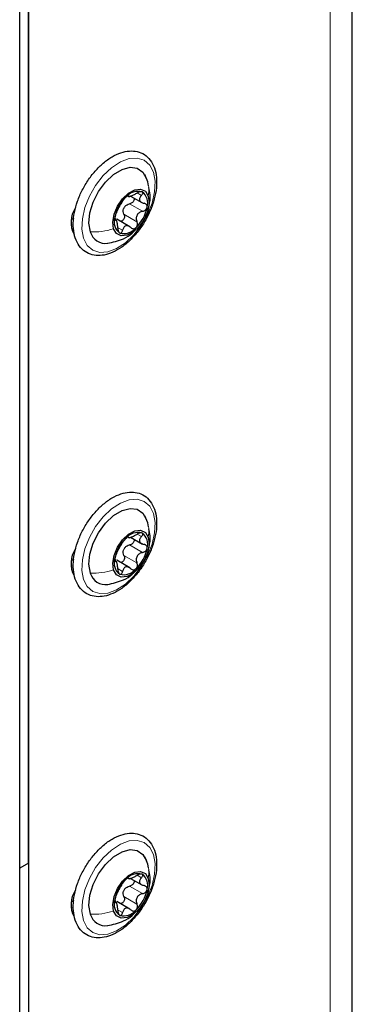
# Paper-space layout 'Blatt2' of a CAD drawing. Header units: millimetres. Extents: x 5 to 418, y 2 to 292.
# Tile 52 of 115: x 165.37 to 171.99, y 151.87 to 171.51. Entities that reach past the tile are written whole.
import ezdxf

# ---------------------------------------------------------------- set-up
doc = ezdxf.new("R2010")
doc.units = ezdxf.units.MM

psp = doc.layouts.new('Blatt2')

# ---------------------------------------------------------------- linework, layer by layer
at = {"color": 7, "linetype": 'Continuous', "lineweight": 25}
for p, q in [((171.992, 105.358), (171.992, 237.365)), ((165.543, 154.691), (165.543, 224.641)), ((165.543, 223.752), (165.543, 144.163)), ((165.366, 149.418), (165.366, 197.866)), ((167.918, 168.279), (167.858, 168.423)), ((167.931, 168.201), (167.918, 168.279)), ((167.522, 167.998), (167.55, 167.982)), ((167.576, 167.994), (167.812, 167.858)), ((166.465, 167.734), (166.473, 167.729)), ((166.444, 167.555), (166.4, 167.529)), ((166.448, 167.696), (166.461, 167.689)), ((167.238, 167.554), (167.281, 167.543)), ((167.302, 167.505), (167.257, 167.531)), ((167.563, 167.381), (167.3, 167.533)), ((167.918, 161.475), (167.858, 161.619)), ((167.931, 161.396), (167.918, 161.475)), ((167.522, 161.194), (167.55, 161.177)), ((167.576, 161.19), (167.812, 161.054)), ((166.448, 160.891), (166.461, 160.884)), ((166.465, 160.93), (166.473, 160.925)), ((166.444, 160.75), (166.4, 160.725)), ((167.238, 160.749), (167.281, 160.739)), ((167.302, 160.7), (167.257, 160.726)), ((167.563, 160.576), (167.3, 160.729)), ((167.918, 154.67), (167.858, 154.814)), ((165.543, 154.691), (165.366, 154.589)), ((165.543, 154.691), (165.543, 143.26)), ((167.931, 154.592), (167.918, 154.67)), ((167.522, 154.389), (167.55, 154.373)), ((167.576, 154.385), (167.812, 154.249)), ((166.448, 154.087), (166.461, 154.08)), ((166.465, 154.125), (166.473, 154.12)), ((166.444, 153.946), (166.4, 153.92)), ((167.238, 153.945), (167.281, 153.934)), ((167.302, 153.896), (167.257, 153.922)), ((167.563, 153.772), (167.3, 153.924))]:
    psp.add_line(p, q, dxfattribs=at)
at = {"color": 7, "linetype": 'Continuous', "lineweight": 18}
for p, q in [((171.553, 104.745), (171.553, 236.753)), ((167.525, 168.002), (167.532, 167.998)), ((167.706, 168.056), (167.792, 168.006)), ((167.556, 167.84), (167.815, 167.69)), ((167.262, 167.517), (167.27, 167.512)), ((167.443, 167.631), (167.702, 167.481)), ((166.391, 167.429), (166.437, 167.403)), ((167.327, 167.363), (167.416, 167.312)), ((167.706, 161.251), (167.792, 161.202)), ((167.525, 161.197), (167.532, 161.193)), ((167.556, 161.035), (167.815, 160.886)), ((167.262, 160.712), (167.27, 160.708)), ((167.443, 160.827), (167.702, 160.677)), ((166.391, 160.624), (166.437, 160.598)), ((167.327, 160.559), (167.416, 160.508)), ((167.525, 154.393), (167.532, 154.389)), ((167.706, 154.447), (167.792, 154.397)), ((167.556, 154.231), (167.815, 154.081)), ((167.443, 154.022), (167.702, 153.872)), ((166.391, 153.82), (166.437, 153.794)), ((167.262, 153.908), (167.27, 153.903)), ((167.327, 153.754), (167.416, 153.703))]:
    psp.add_line(p, q, dxfattribs=at)
at = {"color": 7, "linetype": 'Continuous', "lineweight": 18, "flags": 128}
for points in [[(168.03, 168.469), (168.063, 168.288), (168.053, 168.079), (168.002, 167.855), (167.912, 167.628), (167.789, 167.412), (167.638, 167.219), (167.471, 167.06), (167.295, 166.945), (167.121, 166.88), (166.96, 166.869), (166.821, 166.913), (166.711, 167.009), (166.638, 167.152), (166.605, 167.332), (166.614, 167.541), (166.665, 167.765), (166.756, 167.992), (166.879, 168.208), (167.029, 168.401), (167.197, 168.56), (167.373, 168.675), (167.546, 168.74), (167.707, 168.751), (167.847, 168.707), (167.957, 168.611), (168.03, 168.469)], [(168.03, 161.664), (168.063, 161.483), (168.053, 161.275), (168.002, 161.051), (167.912, 160.824), (167.789, 160.607), (167.638, 160.414), (167.471, 160.256), (167.295, 160.14), (167.121, 160.076), (166.96, 160.065), (166.821, 160.109), (166.711, 160.205), (166.638, 160.347), (166.605, 160.528), (166.614, 160.736), (166.665, 160.961), (166.756, 161.187), (166.879, 161.404), (167.029, 161.597), (167.197, 161.755), (167.373, 161.871), (167.546, 161.935), (167.707, 161.946), (167.847, 161.902), (167.957, 161.807), (168.03, 161.664)], [(168.03, 154.86), (168.063, 154.679), (168.053, 154.47), (168.002, 154.246), (167.912, 154.019), (167.789, 153.803), (167.638, 153.61), (167.471, 153.451), (167.295, 153.336), (167.121, 153.271), (166.96, 153.26), (166.821, 153.304), (166.711, 153.4), (166.638, 153.543), (166.605, 153.723), (166.614, 153.932), (166.665, 154.156), (166.756, 154.383), (166.879, 154.599), (167.029, 154.792), (167.197, 154.951), (167.373, 155.066), (167.546, 155.131), (167.707, 155.142), (167.847, 155.098), (167.957, 155.002), (168.03, 154.86)]]:
    psp.add_lwpolyline(points, dxfattribs=at)
at = {"color": 7, "linetype": 'Continuous', "lineweight": 25, "flags": 128}
for points in [[(166.773, 167.279), (166.745, 167.454), (166.765, 167.658), (166.831, 167.874), (166.938, 168.085), (167.077, 168.274), (167.236, 168.425), (167.404, 168.526), (167.566, 168.569), (167.709, 168.551), (167.822, 168.473), (167.895, 168.341)], [(167.236, 167.34), (167.219, 167.475), (167.246, 167.632), (167.313, 167.794), (167.413, 167.941), (167.533, 168.054), (167.659, 168.121), (167.775, 168.133), (167.869, 168.089), (167.927, 167.994)], [(167.927, 167.994), (167.944, 167.86), (167.917, 167.702), (167.85, 167.54), (167.75, 167.394), (167.63, 167.28), (167.504, 167.213), (167.387, 167.201), (167.294, 167.245), (167.236, 167.34)], [(166.773, 160.474), (166.745, 160.649), (166.765, 160.853), (166.831, 161.069), (166.938, 161.28), (167.077, 161.469), (167.236, 161.62), (167.404, 161.722), (167.566, 161.765), (167.709, 161.747), (167.822, 161.669), (167.895, 161.537)], [(167.236, 160.536), (167.219, 160.67), (167.246, 160.828), (167.313, 160.99), (167.413, 161.136), (167.533, 161.25), (167.659, 161.317), (167.775, 161.329), (167.869, 161.285), (167.927, 161.19)], [(167.927, 161.19), (167.944, 161.055), (167.917, 160.898), (167.85, 160.736), (167.75, 160.589), (167.63, 160.475), (167.504, 160.408), (167.387, 160.396), (167.294, 160.44), (167.236, 160.536)], [(166.773, 153.67), (166.745, 153.845), (166.765, 154.049), (166.831, 154.265), (166.938, 154.476), (167.077, 154.665), (167.236, 154.816), (167.404, 154.917), (167.566, 154.96), (167.709, 154.942), (167.822, 154.864), (167.895, 154.732)], [(167.236, 153.731), (167.219, 153.866), (167.246, 154.023), (167.313, 154.185), (167.413, 154.332), (167.533, 154.445), (167.659, 154.512), (167.775, 154.524), (167.869, 154.48), (167.927, 154.385)], [(167.927, 154.385), (167.944, 154.251), (167.917, 154.093), (167.85, 153.931), (167.75, 153.785), (167.63, 153.671), (167.504, 153.604), (167.387, 153.592), (167.294, 153.636), (167.236, 153.731)]]:
    psp.add_lwpolyline(points, dxfattribs=at)
at = {"color": 7, "linetype": 'Continuous', "lineweight": 25}
for centre, radius, start, end in [((168.01, 167.42), 0.765, 133.8121, 169.32), ((167.723, 167.778), 0.31, 74.882, 141.203), ((167.648, 167.857), 0.269, 341.608, 54.8238), ((166.899, 167.471), 0.512, 145.4246, 208.4826), ((167.693, 167.63), 0.281, 145.901, 157.2311), ((167.152, 167.914), 0.765, 313.8121, 349.32), ((167.514, 167.477), 0.269, 161.608, 234.8238), ((167.44, 167.556), 0.31, 254.882, 321.203), ((167.073, 167.36), 0.311, 195.1182, 278.8878), ((167.723, 160.973), 0.31, 74.882, 141.203), ((167.648, 161.053), 0.269, 341.608, 54.8238), ((168.01, 160.616), 0.765, 133.8121, 169.32), ((166.899, 160.666), 0.512, 145.4246, 208.4826), ((167.693, 160.826), 0.281, 145.901, 157.2311), ((167.152, 161.109), 0.765, 313.8121, 349.32), ((167.514, 160.673), 0.269, 161.608, 234.8238), ((167.073, 160.556), 0.311, 195.1182, 278.8878), ((167.44, 160.752), 0.31, 254.882, 321.203), ((168.01, 153.811), 0.765, 133.8121, 169.32), ((167.723, 154.169), 0.31, 74.882, 141.203), ((167.648, 154.248), 0.269, 341.608, 54.8238), ((167.693, 154.021), 0.281, 145.901, 157.2311), ((167.152, 154.305), 0.765, 313.8121, 349.32), ((166.899, 153.862), 0.512, 145.4246, 208.4826), ((167.514, 153.868), 0.269, 161.608, 234.8238), ((167.073, 153.751), 0.311, 195.1182, 278.8878), ((167.44, 153.947), 0.31, 254.882, 321.203)]:
    psp.add_arc(centre, radius, start, end, dxfattribs=at)
for points, knots in [([(166.972, 168.599), (166.943, 168.57), (166.86, 168.488), (166.734, 168.326), (166.608, 168.115), (166.512, 167.892), (166.45, 167.666), (166.426, 167.448), (166.442, 167.246), (166.5, 167.07), (166.599, 166.932), (166.732, 166.841), (166.885, 166.802), (167.05, 166.811), (167.223, 166.867), (167.399, 166.968), (167.571, 167.111), (167.729, 167.289), (167.866, 167.492), (167.976, 167.711), (168.053, 167.937), (168.095, 168.16), (168.096, 168.37), (168.057, 168.559), (167.976, 168.715), (167.856, 168.827), (167.71, 168.889), (167.55, 168.9), (167.38, 168.865), (167.204, 168.783), (167.067, 168.686), (166.992, 168.617), (166.972, 168.599)], [0, 0, 0, 0, 0.018534, 0.053583, 0.088619, 0.123682, 0.158839, 0.194187, 0.229796, 0.265539, 0.300646, 0.334264, 0.366828, 0.399442, 0.433161, 0.46794, 0.503118, 0.538244, 0.573294, 0.608334, 0.64344, 0.678692, 0.714183, 0.749926, 0.785437, 0.819753, 0.852623, 0.885066, 0.918234, 0.952621, 0.987703, 1, 1, 1, 1]), ([(167.914, 167.708), (167.924, 167.738), (167.959, 167.838), (167.973, 167.995), (167.948, 168.116), (167.938, 168.163)], [0, 0, 0, 0, 0.202717, 0.687791, 1, 1, 1, 1]), ([(167.481, 167.972), (167.473, 167.965), (167.458, 167.95), (167.438, 167.924), (167.421, 167.9), (167.414, 167.888), (167.41, 167.882)], [0, 0, 0, 0, 0.2499898, 0.4996108, 0.7491272, 1, 1, 1, 1]), ([(167.532, 167.998), (167.532, 168), (167.531, 168.004), (167.52, 168.001), (167.503, 167.992), (167.488, 167.979), (167.481, 167.972)], [0, 0, 0, 0, 0.249853, 0.499901, 0.750114, 1, 1, 1, 1]), ([(167.532, 167.998), (167.534, 167.993), (167.537, 167.987), (167.556, 167.989), (167.577, 167.995), (167.605, 168.005), (167.645, 168.022), (167.676, 168.039), (167.697, 168.051)], [0, 0, 0, 0, 0.24922, 0.374358, 0.498948, 0.624021, 0.749768, 1, 1, 1, 1]), ([(167.64, 167.957), (167.641, 167.955), (167.647, 167.945), (167.646, 167.922), (167.636, 167.893), (167.615, 167.868), (167.587, 167.848), (167.567, 167.843), (167.556, 167.84)], [0, 0, 0, 0, 0.056782, 0.244825, 0.433016, 0.622197, 0.810716, 1, 1, 1, 1]), ([(167.803, 168.077), (167.797, 168.079), (167.784, 168.083), (167.755, 168.078), (167.725, 168.067), (167.706, 168.057), (167.697, 168.051)], [0, 0, 0, 0, 0.249858, 0.499467, 0.749011, 1, 1, 1, 1]), ([(167.792, 168.006), (167.779, 167.991), (167.759, 167.968), (167.75, 167.936), (167.753, 167.912), (167.765, 167.89), (167.792, 167.866), (167.823, 167.857), (167.843, 167.851)], [0, 0, 0, 0, 0.249194, 0.37433, 0.498925, 0.624004, 0.749757, 1, 1, 1, 1]), ([(167.792, 168.006), (167.798, 168.013), (167.81, 168.027), (167.819, 168.048), (167.818, 168.067), (167.808, 168.074), (167.803, 168.077)], [0, 0, 0, 0, 0.249806, 0.500054, 0.750309, 1, 1, 1, 1]), ([(167.297, 167.673), (167.305, 167.688), (167.316, 167.71), (167.336, 167.75), (167.352, 167.781), (167.369, 167.811), (167.391, 167.848), (167.402, 167.869), (167.41, 167.882)], [0, 0, 0, 0, 0.249219, 0.374357, 0.498947, 0.62402, 0.749767, 1, 1, 1, 1]), ([(167.443, 167.631), (167.437, 167.648), (167.425, 167.683), (167.431, 167.72), (167.434, 167.739)], [0, 0, 0, 0, 0.500646, 1, 1, 1, 1]), ([(167.461, 167.787), (167.474, 167.8), (167.502, 167.826), (167.538, 167.835), (167.556, 167.84)], [0, 0, 0, 0, 0.49811, 1, 1, 1, 1]), ([(167.815, 167.69), (167.826, 167.693), (167.846, 167.699), (167.874, 167.718), (167.895, 167.743), (167.901, 167.762), (167.904, 167.772)], [0, 0, 0, 0, 0.249816, 0.499908, 0.75012, 1, 1, 1, 1]), ([(167.904, 167.772), (167.904, 167.782), (167.905, 167.801), (167.892, 167.825), (167.871, 167.843), (167.852, 167.848), (167.843, 167.851)], [0, 0, 0, 0, 0.250032, 0.499632, 0.749228, 1, 1, 1, 1]), ([(167.259, 167.562), (167.258, 167.553), (167.255, 167.535), (167.257, 167.517), (167.262, 167.508), (167.267, 167.511), (167.27, 167.512)], [0, 0, 0, 0, 0.250032, 0.499632, 0.749228, 1, 1, 1, 1]), ([(167.297, 167.673), (167.294, 167.666), (167.287, 167.653), (167.275, 167.624), (167.265, 167.593), (167.261, 167.572), (167.259, 167.562)], [0, 0, 0, 0, 0.249816, 0.4999076, 0.7501199, 1, 1, 1, 1]), ([(167.321, 167.357), (167.319, 167.381), (167.317, 167.416), (167.309, 167.458), (167.302, 167.485), (167.294, 167.504), (167.284, 167.519), (167.275, 167.515), (167.27, 167.512)], [0, 0, 0, 0, 0.249194, 0.37433, 0.498925, 0.624004, 0.749757, 1, 1, 1, 1]), ([(167.443, 167.631), (167.446, 167.621), (167.453, 167.601), (167.452, 167.568), (167.443, 167.536), (167.424, 167.51), (167.398, 167.494), (167.38, 167.493), (167.371, 167.492)], [0, 0, 0, 0, 0.167207, 0.333124, 0.499808, 0.666345, 0.833009, 1, 1, 1, 1]), ([(167.815, 167.69), (167.793, 167.684), (167.76, 167.674), (167.724, 167.644), (167.703, 167.616), (167.69, 167.583), (167.685, 167.536), (167.695, 167.503), (167.702, 167.481)], [0, 0, 0, 0, 0.249219, 0.374357, 0.498947, 0.62402, 0.749767, 1, 1, 1, 1]), ([(167.321, 167.357), (167.322, 167.346), (167.323, 167.324), (167.331, 167.294), (167.343, 167.269), (167.354, 167.261), (167.359, 167.257)], [0, 0, 0, 0, 0.249806, 0.5000545, 0.7503094, 1, 1, 1, 1]), ([(167.58, 167.366), (167.564, 167.378), (167.539, 167.398), (167.503, 167.405), (167.477, 167.402), (167.455, 167.389), (167.431, 167.363), (167.422, 167.332), (167.416, 167.312)], [0, 0, 0, 0, 0.24922, 0.374358, 0.498948, 0.624021, 0.749768, 1, 1, 1, 1]), ([(167.58, 167.366), (167.588, 167.36), (167.603, 167.347), (167.63, 167.341), (167.658, 167.344), (167.674, 167.356), (167.682, 167.362)], [0, 0, 0, 0, 0.2498531, 0.4999013, 0.7501145, 1, 1, 1, 1]), ([(167.682, 167.362), (167.689, 167.37), (167.702, 167.386), (167.712, 167.418), (167.712, 167.451), (167.706, 167.471), (167.702, 167.481)], [0, 0, 0, 0, 0.2499898, 0.4996108, 0.7491272, 1, 1, 1, 1]), ([(167.114, 167.052), (167.222, 167.076), (167.397, 167.116), (167.578, 167.218), (167.638, 167.286), (167.652, 167.302)], [0, 0, 0, 0, 0.547489, 0.895865, 1, 1, 1, 1]), ([(167.359, 167.257), (167.365, 167.256), (167.377, 167.253), (167.394, 167.264), (167.408, 167.284), (167.413, 167.303), (167.416, 167.312)], [0, 0, 0, 0, 0.249858, 0.499467, 0.749011, 1, 1, 1, 1]), ([(166.972, 161.794), (166.943, 161.766), (166.86, 161.683), (166.734, 161.522), (166.608, 161.311), (166.512, 161.087), (166.45, 160.862), (166.426, 160.643), (166.442, 160.441), (166.5, 160.266), (166.599, 160.127), (166.732, 160.037), (166.885, 159.997), (167.05, 160.007), (167.223, 160.062), (167.399, 160.163), (167.571, 160.307), (167.729, 160.484), (167.866, 160.687), (167.976, 160.907), (168.053, 161.133), (168.095, 161.356), (168.096, 161.566), (168.057, 161.754), (167.976, 161.91), (167.856, 162.023), (167.71, 162.084), (167.55, 162.096), (167.38, 162.061), (167.204, 161.979), (167.067, 161.881), (166.992, 161.812), (166.972, 161.794)], [0, 0, 0, 0, 0.018534, 0.053583, 0.088619, 0.123682, 0.158839, 0.194187, 0.229796, 0.265539, 0.300646, 0.334264, 0.366828, 0.399442, 0.433161, 0.46794, 0.503118, 0.538244, 0.573294, 0.608334, 0.64344, 0.678692, 0.714183, 0.749926, 0.785437, 0.819753, 0.852623, 0.885066, 0.918234, 0.952621, 0.987703, 1, 1, 1, 1]), ([(167.532, 161.193), (167.534, 161.189), (167.537, 161.182), (167.556, 161.184), (167.577, 161.19), (167.605, 161.2), (167.645, 161.217), (167.676, 161.235), (167.697, 161.247)], [0, 0, 0, 0, 0.24922, 0.374358, 0.498948, 0.624021, 0.749768, 1, 1, 1, 1]), ([(167.803, 161.273), (167.797, 161.275), (167.784, 161.279), (167.755, 161.274), (167.725, 161.263), (167.706, 161.252), (167.697, 161.247)], [0, 0, 0, 0, 0.249858, 0.499467, 0.749011, 1, 1, 1, 1]), ([(167.792, 161.202), (167.798, 161.209), (167.81, 161.223), (167.819, 161.244), (167.818, 161.262), (167.808, 161.269), (167.803, 161.273)], [0, 0, 0, 0, 0.249806, 0.500054, 0.750309, 1, 1, 1, 1]), ([(167.914, 160.904), (167.924, 160.933), (167.959, 161.033), (167.973, 161.191), (167.948, 161.311), (167.938, 161.358)], [0, 0, 0, 0, 0.202717, 0.687791, 1, 1, 1, 1]), ([(167.297, 160.869), (167.305, 160.883), (167.316, 160.906), (167.336, 160.945), (167.352, 160.976), (167.369, 161.007), (167.391, 161.044), (167.402, 161.064), (167.41, 161.077)], [0, 0, 0, 0, 0.249219, 0.374357, 0.498947, 0.62402, 0.749767, 1, 1, 1, 1]), ([(167.481, 161.168), (167.473, 161.16), (167.458, 161.145), (167.438, 161.12), (167.421, 161.096), (167.414, 161.083), (167.41, 161.077)], [0, 0, 0, 0, 0.2499898, 0.4996108, 0.7491272, 1, 1, 1, 1]), ([(167.532, 161.193), (167.532, 161.195), (167.531, 161.2), (167.52, 161.197), (167.503, 161.187), (167.488, 161.174), (167.481, 161.168)], [0, 0, 0, 0, 0.249853, 0.499901, 0.750114, 1, 1, 1, 1]), ([(167.64, 161.153), (167.641, 161.15), (167.647, 161.14), (167.646, 161.117), (167.636, 161.088), (167.615, 161.063), (167.587, 161.044), (167.567, 161.038), (167.556, 161.035)], [0, 0, 0, 0, 0.056782, 0.244825, 0.433016, 0.622197, 0.810716, 1, 1, 1, 1]), ([(167.792, 161.202), (167.779, 161.187), (167.759, 161.164), (167.75, 161.131), (167.753, 161.107), (167.765, 161.086), (167.792, 161.061), (167.823, 161.052), (167.843, 161.046)], [0, 0, 0, 0, 0.249194, 0.37433, 0.498925, 0.624004, 0.749757, 1, 1, 1, 1]), ([(167.904, 160.968), (167.904, 160.977), (167.905, 160.997), (167.892, 161.021), (167.871, 161.038), (167.852, 161.044), (167.843, 161.046)], [0, 0, 0, 0, 0.250032, 0.499632, 0.749228, 1, 1, 1, 1]), ([(167.297, 160.869), (167.294, 160.862), (167.287, 160.848), (167.275, 160.82), (167.265, 160.788), (167.261, 160.768), (167.259, 160.758)], [0, 0, 0, 0, 0.249816, 0.499908, 0.75012, 1, 1, 1, 1]), ([(167.443, 160.827), (167.437, 160.844), (167.425, 160.878), (167.431, 160.916), (167.434, 160.934)], [0, 0, 0, 0, 0.500646, 1, 1, 1, 1]), ([(167.461, 160.983), (167.474, 160.996), (167.502, 161.021), (167.538, 161.031), (167.556, 161.035)], [0, 0, 0, 0, 0.49811, 1, 1, 1, 1]), ([(167.815, 160.886), (167.793, 160.879), (167.76, 160.869), (167.724, 160.839), (167.703, 160.811), (167.69, 160.778), (167.685, 160.732), (167.695, 160.699), (167.702, 160.677)], [0, 0, 0, 0, 0.249219, 0.374357, 0.498947, 0.62402, 0.749767, 1, 1, 1, 1]), ([(167.815, 160.886), (167.826, 160.889), (167.846, 160.894), (167.874, 160.913), (167.895, 160.939), (167.901, 160.958), (167.904, 160.968)], [0, 0, 0, 0, 0.249816, 0.499908, 0.75012, 1, 1, 1, 1]), ([(167.259, 160.758), (167.258, 160.748), (167.255, 160.73), (167.257, 160.712), (167.262, 160.704), (167.267, 160.707), (167.27, 160.708)], [0, 0, 0, 0, 0.250032, 0.499632, 0.749228, 1, 1, 1, 1]), ([(167.321, 160.553), (167.319, 160.576), (167.317, 160.611), (167.309, 160.654), (167.302, 160.68), (167.294, 160.699), (167.284, 160.714), (167.275, 160.71), (167.27, 160.708)], [0, 0, 0, 0, 0.2491937, 0.3743301, 0.4989253, 0.6240038, 0.7497569, 1, 1, 1, 1]), ([(167.443, 160.827), (167.446, 160.817), (167.453, 160.796), (167.452, 160.763), (167.443, 160.732), (167.424, 160.706), (167.398, 160.689), (167.38, 160.688), (167.371, 160.687)], [0, 0, 0, 0, 0.167207, 0.333124, 0.499808, 0.666345, 0.833009, 1, 1, 1, 1]), ([(167.682, 160.558), (167.689, 160.566), (167.702, 160.581), (167.712, 160.613), (167.712, 160.647), (167.706, 160.667), (167.702, 160.677)], [0, 0, 0, 0, 0.24999, 0.499611, 0.749127, 1, 1, 1, 1]), ([(167.114, 160.247), (167.222, 160.272), (167.397, 160.312), (167.578, 160.413), (167.638, 160.482), (167.652, 160.498)], [0, 0, 0, 0, 0.547489, 0.895865, 1, 1, 1, 1]), ([(167.321, 160.553), (167.322, 160.542), (167.323, 160.52), (167.331, 160.489), (167.343, 160.464), (167.354, 160.456), (167.359, 160.453)], [0, 0, 0, 0, 0.249806, 0.5000545, 0.7503094, 1, 1, 1, 1]), ([(167.359, 160.453), (167.365, 160.451), (167.377, 160.448), (167.394, 160.459), (167.408, 160.479), (167.413, 160.498), (167.416, 160.508)], [0, 0, 0, 0, 0.249858, 0.499467, 0.749011, 1, 1, 1, 1]), ([(167.58, 160.561), (167.564, 160.574), (167.539, 160.593), (167.503, 160.601), (167.477, 160.598), (167.455, 160.585), (167.431, 160.558), (167.422, 160.528), (167.416, 160.508)], [0, 0, 0, 0, 0.24922, 0.374358, 0.498948, 0.624021, 0.749768, 1, 1, 1, 1]), ([(167.58, 160.561), (167.588, 160.555), (167.603, 160.543), (167.63, 160.536), (167.658, 160.54), (167.674, 160.552), (167.682, 160.558)], [0, 0, 0, 0, 0.249853, 0.499901, 0.750114, 1, 1, 1, 1]), ([(166.972, 154.99), (166.943, 154.961), (166.86, 154.878), (166.734, 154.717), (166.608, 154.506), (166.512, 154.283), (166.45, 154.057), (166.426, 153.839), (166.442, 153.637), (166.5, 153.461), (166.599, 153.323), (166.732, 153.232), (166.885, 153.193), (167.05, 153.202), (167.223, 153.258), (167.399, 153.359), (167.571, 153.502), (167.729, 153.68), (167.866, 153.883), (167.976, 154.102), (168.053, 154.328), (168.095, 154.551), (168.096, 154.761), (168.057, 154.95), (167.976, 155.106), (167.856, 155.218), (167.71, 155.28), (167.55, 155.291), (167.38, 155.256), (167.204, 155.174), (167.067, 155.077), (166.992, 155.008), (166.972, 154.99)], [0, 0, 0, 0, 0.018534, 0.053583, 0.088619, 0.123682, 0.158839, 0.194187, 0.229796, 0.265539, 0.300646, 0.334264, 0.366828, 0.399442, 0.433161, 0.46794, 0.503118, 0.538244, 0.573294, 0.608334, 0.64344, 0.678692, 0.714183, 0.749926, 0.785437, 0.819753, 0.852623, 0.885066, 0.918234, 0.952621, 0.987703, 1, 1, 1, 1]), ([(167.481, 154.363), (167.473, 154.356), (167.458, 154.341), (167.438, 154.315), (167.421, 154.291), (167.414, 154.279), (167.41, 154.273)], [0, 0, 0, 0, 0.2499898, 0.4996108, 0.7491272, 1, 1, 1, 1]), ([(167.532, 154.389), (167.532, 154.391), (167.531, 154.395), (167.52, 154.392), (167.503, 154.383), (167.488, 154.37), (167.481, 154.363)], [0, 0, 0, 0, 0.2498531, 0.4999013, 0.7501145, 1, 1, 1, 1]), ([(167.532, 154.389), (167.534, 154.384), (167.537, 154.378), (167.556, 154.38), (167.577, 154.386), (167.605, 154.396), (167.645, 154.413), (167.676, 154.43), (167.697, 154.442)], [0, 0, 0, 0, 0.2492203, 0.374358, 0.498948, 0.6240206, 0.749768, 1, 1, 1, 1]), ([(167.803, 154.468), (167.797, 154.47), (167.784, 154.474), (167.755, 154.469), (167.725, 154.458), (167.706, 154.448), (167.697, 154.442)], [0, 0, 0, 0, 0.249858, 0.499467, 0.749011, 1, 1, 1, 1]), ([(167.792, 154.397), (167.779, 154.382), (167.759, 154.359), (167.75, 154.327), (167.753, 154.303), (167.765, 154.281), (167.792, 154.257), (167.823, 154.248), (167.843, 154.242)], [0, 0, 0, 0, 0.249194, 0.37433, 0.498925, 0.624004, 0.749757, 1, 1, 1, 1]), ([(167.792, 154.397), (167.798, 154.404), (167.81, 154.418), (167.819, 154.439), (167.818, 154.458), (167.808, 154.465), (167.803, 154.468)], [0, 0, 0, 0, 0.249806, 0.500054, 0.750309, 1, 1, 1, 1]), ([(167.914, 154.099), (167.924, 154.129), (167.959, 154.229), (167.973, 154.386), (167.948, 154.507), (167.938, 154.554)], [0, 0, 0, 0, 0.202717, 0.687791, 1, 1, 1, 1]), ([(167.297, 154.064), (167.305, 154.079), (167.316, 154.101), (167.336, 154.141), (167.352, 154.172), (167.369, 154.202), (167.391, 154.239), (167.402, 154.259), (167.41, 154.273)], [0, 0, 0, 0, 0.249219, 0.374357, 0.498947, 0.62402, 0.749767, 1, 1, 1, 1]), ([(167.461, 154.178), (167.474, 154.191), (167.502, 154.217), (167.538, 154.226), (167.556, 154.231)], [0, 0, 0, 0, 0.49811, 1, 1, 1, 1]), ([(167.64, 154.348), (167.641, 154.346), (167.647, 154.336), (167.646, 154.313), (167.636, 154.284), (167.615, 154.259), (167.587, 154.239), (167.567, 154.234), (167.556, 154.231)], [0, 0, 0, 0, 0.056782, 0.244825, 0.433016, 0.622197, 0.810716, 1, 1, 1, 1]), ([(167.815, 154.081), (167.826, 154.084), (167.846, 154.09), (167.874, 154.109), (167.895, 154.134), (167.901, 154.153), (167.904, 154.163)], [0, 0, 0, 0, 0.249816, 0.499908, 0.75012, 1, 1, 1, 1]), ([(167.904, 154.163), (167.904, 154.173), (167.905, 154.192), (167.892, 154.216), (167.871, 154.234), (167.852, 154.239), (167.843, 154.242)], [0, 0, 0, 0, 0.250032, 0.499632, 0.749228, 1, 1, 1, 1]), ([(167.297, 154.064), (167.294, 154.057), (167.287, 154.044), (167.275, 154.015), (167.265, 153.984), (167.261, 153.963), (167.259, 153.953)], [0, 0, 0, 0, 0.249816, 0.4999076, 0.7501199, 1, 1, 1, 1]), ([(167.443, 154.022), (167.446, 154.012), (167.453, 153.992), (167.452, 153.959), (167.443, 153.927), (167.424, 153.901), (167.398, 153.885), (167.38, 153.884), (167.371, 153.883)], [0, 0, 0, 0, 0.167207, 0.333124, 0.499808, 0.666345, 0.833009, 1, 1, 1, 1]), ([(167.443, 154.022), (167.437, 154.039), (167.425, 154.074), (167.431, 154.111), (167.434, 154.13)], [0, 0, 0, 0, 0.500646, 1, 1, 1, 1]), ([(167.815, 154.081), (167.793, 154.075), (167.76, 154.065), (167.724, 154.035), (167.703, 154.007), (167.69, 153.974), (167.685, 153.927), (167.695, 153.894), (167.702, 153.872)], [0, 0, 0, 0, 0.249219, 0.374357, 0.498947, 0.62402, 0.749767, 1, 1, 1, 1]), ([(167.259, 153.953), (167.258, 153.944), (167.255, 153.925), (167.257, 153.908), (167.262, 153.899), (167.267, 153.902), (167.27, 153.903)], [0, 0, 0, 0, 0.250032, 0.499632, 0.749228, 1, 1, 1, 1]), ([(167.321, 153.748), (167.319, 153.772), (167.317, 153.807), (167.309, 153.849), (167.302, 153.876), (167.294, 153.895), (167.284, 153.91), (167.275, 153.906), (167.27, 153.903)], [0, 0, 0, 0, 0.2491937, 0.3743301, 0.4989253, 0.6240038, 0.7497569, 1, 1, 1, 1]), ([(167.58, 153.757), (167.564, 153.769), (167.539, 153.789), (167.503, 153.796), (167.477, 153.793), (167.455, 153.78), (167.431, 153.754), (167.422, 153.723), (167.416, 153.703)], [0, 0, 0, 0, 0.24922, 0.374358, 0.498948, 0.624021, 0.749768, 1, 1, 1, 1]), ([(167.682, 153.753), (167.689, 153.761), (167.702, 153.777), (167.712, 153.809), (167.712, 153.842), (167.706, 153.862), (167.702, 153.872)], [0, 0, 0, 0, 0.24999, 0.499611, 0.749127, 1, 1, 1, 1]), ([(167.114, 153.443), (167.222, 153.467), (167.397, 153.507), (167.578, 153.609), (167.638, 153.677), (167.652, 153.693)], [0, 0, 0, 0, 0.547489, 0.895865, 1, 1, 1, 1]), ([(167.321, 153.748), (167.322, 153.737), (167.323, 153.715), (167.331, 153.685), (167.343, 153.66), (167.354, 153.652), (167.359, 153.648)], [0, 0, 0, 0, 0.249806, 0.5000545, 0.7503094, 1, 1, 1, 1]), ([(167.359, 153.648), (167.365, 153.647), (167.377, 153.644), (167.394, 153.655), (167.408, 153.675), (167.413, 153.694), (167.416, 153.703)], [0, 0, 0, 0, 0.249858, 0.499467, 0.749011, 1, 1, 1, 1]), ([(167.58, 153.757), (167.588, 153.751), (167.603, 153.738), (167.63, 153.732), (167.658, 153.735), (167.674, 153.747), (167.682, 153.753)], [0, 0, 0, 0, 0.249853, 0.499901, 0.750114, 1, 1, 1, 1])]:
    psp.add_open_spline(points, degree=3, knots=knots, dxfattribs=at)
at = {"color": 7, "linetype": 'Continuous', "lineweight": 18}
for points in [[(167.911, 168.278), (167.923, 168.243), (167.951, 168.154), (167.936, 168.055), (167.927, 167.994)], [(167.911, 161.473), (167.923, 161.439), (167.951, 161.349), (167.936, 161.25), (167.927, 161.19)], [(167.911, 154.669), (167.923, 154.634), (167.951, 154.545), (167.936, 154.446), (167.927, 154.385)]]:
    psp.add_open_spline(points, degree=3, knots=[0, 0, 0, 0, 0.383919, 1, 1, 1, 1], dxfattribs=at)
for points in [[(166.773, 167.279), (166.849, 167.279), (167.003, 167.278), (167.158, 167.319), (167.236, 167.34)], [(166.773, 160.474), (166.849, 160.474), (167.003, 160.474), (167.158, 160.515), (167.236, 160.536)], [(166.773, 153.67), (166.849, 153.67), (167.003, 153.669), (167.158, 153.71), (167.236, 153.731)]]:
    psp.add_open_spline(points, degree=3, dxfattribs=at)

doc.saveas('drawing.dxf')
